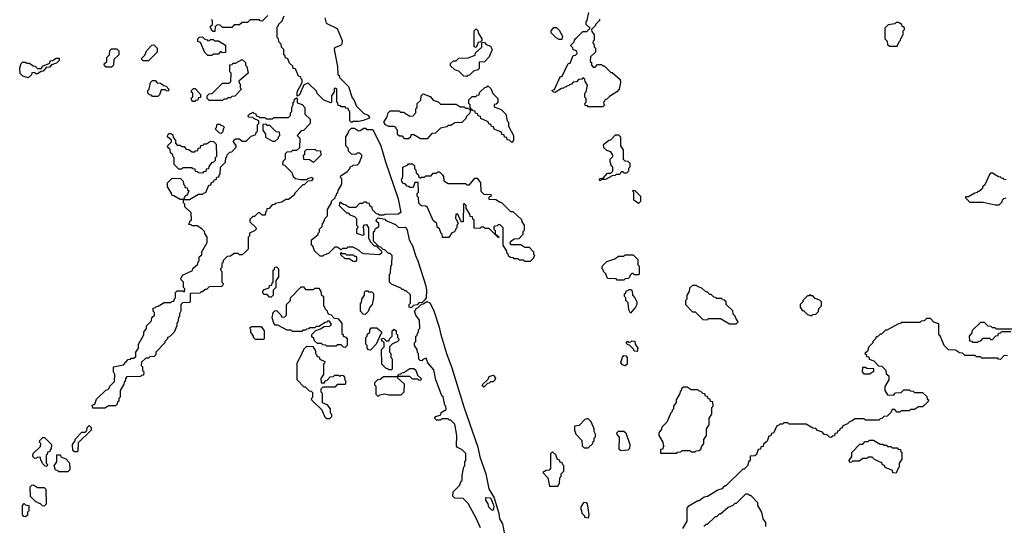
# Model space of a CAD drawing. Extents: x 2889633 to 3052318, y 540750 to 918690.
# Tile 207 of 256: x 2927360 to 2934815, y 728435 to 732260. Entities that reach past the tile are written whole.
import ezdxf

# ---------------------------------------------------------------- set-up
doc = ezdxf.new("R2010")
doc.units = 0

msp = doc.modelspace()

# ---------------------------------------------------------------- linework, layer by layer
at = {"layer": '0CON02XD'}
for points in [[(2931775, 731600), (2931665, 731600), (2931658.3, 731608.3), (2931641.7, 731611.7), (2931640, 731625), (2931650, 731635), (2931650, 731665), (2931640, 731675), (2931640, 731705), (2931650, 731715), (2931660, 731765), (2931641.7, 731791.7), (2931638.3, 731808.3), (2931625, 731820), (2931615, 731810), (2931591.7, 731808.3), (2931575, 731790), (2931551.7, 731788.3), (2931538.3, 731771.7), (2931521.7, 731768.3), (2931518.3, 731761.7), (2931501.7, 731758.3), (2931498.3, 731751.7), (2931481.7, 731748.3), (2931478.3, 731741.7), (2931461.7, 731738.3), (2931415, 731710), (2931401.7, 731711.7), (2931390, 731725), (2931408.3, 731731.7), (2931451.7, 731828.3), (2931468.3, 731831.7), (2931511.7, 731928.3), (2931528.3, 731931.7), (2931551.7, 731988.3), (2931568.3, 731991.7), (2931580, 732005), (2931578.3, 732018.3), (2931568.3, 732028.3), (2931551.7, 732031.7), (2931548.3, 732048.3), (2931531.7, 732061.7), (2931531.7, 732068.3), (2931558.3, 732091.7), (2931560, 732105), (2931571.7, 732118.3), (2931625, 732170), (2931655, 732170), (2931680, 732195), (2931650, 732225), (2931650, 732245), (2931657, 732253), (2931670, 732315)], [(2929238.3, 732291.7), (2929195, 732250), (2929181.7, 732251.7), (2929175, 732260), (2929105, 732260), (2929085, 732240), (2929045, 732240), (2929025, 732220), (2928985, 732220), (2928965, 732200), (2928895, 732200), (2928878.3, 732218.3), (2928855, 732220), (2928840, 732205), (2928838.3, 732171.7), (2928825, 732170), (2928811.7, 732181.7), (2928808.3, 732198.3), (2928800, 732205), (2928820, 732225), (2928820, 732255), (2928811.7, 732261.7)], [(2929670, 732275), (2929680, 732235), (2929763, 732193), (2929801.7, 732101.7), (2929800, 732075), (2929790, 732065), (2929743.3, 732046.7), (2929740, 732035), (2929767.5, 731905), (2929770, 731845), (2929778.3, 731838.3), (2929781.7, 731821.7), (2929850, 731755), (2929878.3, 731668.3), (2929890, 731655), (2929910, 731605), (2929963.6, 731553.6), (2929995, 731537.5), (2930006.7, 731525), (2930007.5, 731515), (2929961.7, 731498.3), (2929925, 731490), (2929885, 731490), (2929871.7, 731481.7), (2929860, 731495), (2929860, 731565), (2929851.7, 731571.7), (2929848.3, 731588.3), (2929831.7, 731591.7), (2929825, 731600), (2929795, 731600), (2929788.3, 731608.3), (2929771.7, 731611.7), (2929768.3, 731628.3), (2929760, 731635), (2929760, 731735), (2929755, 731740), (2929741.7, 731738.3), (2929740, 731715), (2929720, 731685), (2929720, 731635), (2929715, 731630), (2929661.7, 731651.7), (2929611.7, 731701.7), (2929608.3, 731718.3), (2929545, 731780), (2929511.7, 731768.3), (2929478.3, 731691.7), (2929461.7, 731681.7), (2929460, 731715), (2929500, 731785), (2929500, 731805), (2929491.7, 731811.7), (2929488.3, 731828.3), (2929471.7, 731831.7), (2929448.3, 731888.3), (2929431.7, 731891.7), (2929428.3, 731908.3), (2929401.7, 731931.7), (2929390, 731965), (2929371.7, 731971.7), (2929368.3, 731988.3), (2929360, 731995), (2929360, 732035), (2929341.7, 732051.7), (2929340, 732075), (2929321.7, 732091.7), (2929320, 732115), (2929310, 732125), (2929310, 732205), (2929320, 732215), (2929320, 732225), (2929348.3, 732251.7), (2929361.7, 732288.3)], [(2931750, 732265), (2931750, 732255), (2931720, 732225), (2931720, 732215), (2931690, 732185), (2931691.7, 732171.7), (2931710, 732145), (2931710, 732105), (2931701.7, 732098.3), (2931700, 732085), (2931708.3, 732078.3), (2931710, 732055), (2931720, 732045), (2931720, 732015), (2931681.7, 731978.3), (2931680, 731945), (2931690, 731935), (2931690, 731915), (2931701.7, 731901.7), (2931718.3, 731901.7), (2931735, 731920), (2931765, 731920), (2931775, 731910), (2931785, 731910), (2931835, 731860), (2931845, 731860), (2931907, 731807), (2931910, 731785), (2931900, 731735), (2931880, 731715), (2931825, 731680), (2931805, 731660), (2931790, 731655), (2931788.3, 731641.7), (2931780, 731635), (2931781.7, 731621.7), (2931790, 731615), (2931775, 731600)], [(2934005, 732060), (2934021.7, 732098.3), (2934030, 732105), (2934031.7, 732118.3), (2934040, 732125), (2934041.7, 732138.3), (2934050, 732145), (2934050, 732175), (2934060, 732185), (2934058.3, 732198.3), (2934041.7, 732211.7), (2934040, 732225), (2934015, 732240), (2933995, 732240), (2933985, 732230), (2933935, 732220), (2933910, 732195), (2933910, 732115), (2933928.3, 732098.3), (2933931.7, 732071.7), (2933945, 732060), (2934005, 732060)], [(2930815, 732050), (2930800, 732055), (2930800, 732175), (2930815, 732190), (2930828.3, 732178.3), (2930831.7, 732161.7), (2930860, 732115), (2930858.3, 732101.7), (2930848.3, 732091.7), (2930831.7, 732088.3), (2930815, 732050)], [(2931465, 732110), (2931445, 732110), (2931423, 732123), (2931385, 732160), (2931383, 732177), (2931405, 732200), (2931425, 732200), (2931445, 732180), (2931470, 732135), (2931465, 732110)], [(2928815, 731990), (2928785, 731990), (2928761.7, 732011.7), (2928728.3, 732088.3), (2928710, 732095), (2928710, 732115), (2928721.7, 732128.3), (2928745, 732130), (2928761.7, 732111.7), (2928778.3, 732108.3), (2928785, 732100), (2928798.3, 732101.7), (2928805, 732110), (2928825, 732110), (2928835, 732100), (2928865, 732100), (2928918.3, 732068.3), (2928918.3, 732011.7), (2928895, 732010), (2928880, 732020), (2928865, 732000), (2928825, 732000), (2928815, 731990)], [(2930745, 731830), (2930721.7, 731831.7), (2930685, 731870), (2930655, 731880), (2930621.7, 731911.7), (2930621.7, 731928.3), (2930645, 731950), (2930665, 731950), (2930685, 731970), (2930755, 731972.5), (2930808.3, 731991.7), (2930811.7, 732008.3), (2930858.3, 732051.7), (2930860, 732085), (2930865, 732090), (2930878.3, 732088.3), (2930891.7, 732071.7), (2930925, 732060), (2930937.5, 732035), (2930915, 731980), (2930878.3, 731941.7), (2930840, 731940), (2930838.3, 731891.7), (2930828.3, 731881.7), (2930795, 731870), (2930765, 731840), (2930751.7, 731838.3), (2930745, 731830)], [(2928055, 731900), (2928015, 731900), (2928001.7, 731911.7), (2928000, 731925), (2928020, 731945), (2928020, 731975), (2928040, 731995), (2928041.7, 732028.3), (2928055, 732040), (2928095, 732040), (2928110, 732025), (2928110, 731995), (2928071.7, 731958.3), (2928070, 731915), (2928055, 731900)], [(2928335, 731950), (2928295, 731950), (2928280, 731965), (2928308.3, 731991.7), (2928321.7, 732028.3), (2928361.7, 732068.3), (2928375, 732070), (2928400, 732045), (2928400, 732015), (2928335, 731950)], [(2927425, 731820), (2927383, 731833), (2927363, 731853), (2927360, 731895), (2927371.7, 731928.3), (2927381.7, 731938.3), (2927405, 731940), (2927415, 731930), (2927435, 731930), (2927461.7, 731911.7), (2927478.3, 731908.3), (2927495, 731890), (2927525, 731890), (2927531.7, 731908.3), (2927588.3, 731931.7), (2927591.7, 731948.3), (2927608.3, 731951.7), (2927635, 731970), (2927658.3, 731968.3), (2927658.3, 731951.7), (2927638.3, 731931.7), (2927601.7, 731918.3), (2927585, 731900), (2927561.7, 731898.3), (2927538.3, 731871.7), (2927521.7, 731868.3), (2927495, 731850), (2927481.7, 731851.7), (2927475, 731860), (2927451.7, 731858.3), (2927448.3, 731841.7), (2927425, 731820)], [(2928895, 731650), (2928795, 731650), (2928780, 731665), (2928780, 731685), (2928795, 731700), (2928818.3, 731701.7), (2928895, 731780), (2928945, 731780), (2928958.3, 731791.7), (2928960, 731855), (2928950, 731865), (2928951.7, 731918.3), (2928968.3, 731921.7), (2928975, 731930), (2928995, 731930), (2929045, 731960), (2929070, 731935), (2929070, 731915), (2929080, 731905), (2929090, 731855), (2929020, 731795), (2929021.7, 731781.7), (2929030, 731775), (2929030, 731745), (2929040, 731735), (2928988.3, 731681.7), (2928965, 731680), (2928955, 731670), (2928935, 731670), (2928925, 731660), (2928905, 731660), (2928895, 731650)], [(2928405, 731680), (2928365, 731680), (2928358.3, 731688.3), (2928341.7, 731691.7), (2928330, 731705), (2928330, 731725), (2928340, 731735), (2928350, 731785), (2928365, 731800), (2928385, 731800), (2928401.7, 731781.7), (2928425, 731780), (2928451.7, 731761.7), (2928468.3, 731758.3), (2928490, 731735), (2928485, 731720), (2928471.7, 731721.7), (2928465, 731730), (2928431.7, 731728.3), (2928418.3, 731691.7), (2928405, 731680)], [(2928685, 731640), (2928671.7, 731641.7), (2928660, 731655), (2928661.7, 731668.3), (2928670, 731675), (2928670, 731705), (2928661.7, 731711.7), (2928660, 731725), (2928675, 731740), (2928688.3, 731738.3), (2928730, 731695), (2928728.3, 731671.7), (2928711.7, 731668.3), (2928708.3, 731651.7), (2928691.7, 731648.3), (2928685, 731640)], [(2931085, 731330), (2931068.3, 731348.3), (2931051.7, 731351.7), (2931048.3, 731368.3), (2931031.7, 731371.7), (2931028.3, 731388.3), (2931011.7, 731391.7), (2931008.3, 731408.3), (2930951.7, 731431.7), (2930948.3, 731448.3), (2930931.7, 731451.7), (2930928.3, 731468.3), (2930911.7, 731471.7), (2930908.3, 731488.3), (2930851.7, 731511.7), (2930848.3, 731528.3), (2930831.7, 731531.7), (2930828.3, 731548.3), (2930811.7, 731551.7), (2930808.3, 731568.3), (2930791.7, 731571.7), (2930785, 731580), (2930771.7, 731568.3), (2930768.3, 731551.7), (2930740, 731525), (2930738.3, 731511.7), (2930708.3, 731481.7), (2930655, 731480), (2930625, 731460), (2930605, 731460), (2930595, 731450), (2930545, 731440), (2930508.3, 731401.7), (2930481.7, 731398.3), (2930445, 731360), (2930395, 731360), (2930345, 731390), (2930321.7, 731388.3), (2930318.3, 731371.7), (2930305, 731360), (2930275, 731360), (2930258.3, 731378.3), (2930235, 731380), (2930221.7, 731391.7), (2930220, 731425), (2930210, 731435), (2930210, 731445), (2930191.7, 731451.7), (2930155, 731452.5), (2930130, 731465), (2930117.5, 731485), (2930142.5, 731525), (2930150, 731555), (2930165, 731570), (2930235, 731570), (2930241.7, 731561.7), (2930265, 731560), (2930315, 731530), (2930338.3, 731531.7), (2930360, 731555), (2930360, 731585), (2930370, 731595), (2930370, 731625), (2930398.3, 731651.7), (2930400, 731685), (2930415, 731700), (2930468.3, 731678.3), (2930491.7, 731651.7), (2930528.3, 731638.3), (2930545, 731620), (2930665, 731620), (2930695, 731600), (2930725, 731600), (2930735, 731590), (2930755, 731590), (2930765, 731580), (2930780, 731580), (2930770, 731595), (2930770, 731615), (2930760, 731625), (2930760, 731655), (2930785, 731680), (2930815, 731680), (2930821.7, 731688.3), (2930838.3, 731691.7), (2930841.7, 731708.3), (2930881.7, 731748.3), (2930898.3, 731751.7), (2930905, 731760), (2930928.3, 731738.3), (2930941.7, 731701.7), (2930980, 731665), (2930980, 731635), (2930968.3, 731621.7), (2930951.7, 731618.3), (2930951.7, 731601.7), (2931005, 731580), (2931040, 731545), (2931050, 731495), (2931060, 731485), (2931060, 731455), (2931100, 731385), (2931100, 731345), (2931085, 731330)], [(2928005, 729320), (2927915, 729320), (2927910, 729345), (2927928.3, 729351.7), (2927941.7, 729388.3), (2928011.7, 729458.3), (2928028.3, 729461.7), (2928038.3, 729471.7), (2928041.7, 729488.3), (2928078.3, 729521.7), (2928080, 729575), (2928070, 729595), (2928070, 729635), (2928145, 729650), (2928181.7, 729688.3), (2928198.3, 729691.7), (2928205, 729700), (2928225, 729700), (2928238.3, 729711.7), (2928240, 729745), (2928260, 729775), (2928260, 729805), (2928300, 729875), (2928300, 729895), (2928320, 729925), (2928320, 729945), (2928358.3, 729981.7), (2928361.7, 730008.3), (2928380, 730025), (2928380, 730045), (2928370, 730055), (2928371.7, 730078.3), (2928388.3, 730081.7), (2928391.7, 730088.3), (2928408.3, 730091.7), (2928455, 730120), (2928505, 730120), (2928511.7, 730128.3), (2928528.3, 730131.7), (2928531.7, 730148.3), (2928540, 730155), (2928540, 730195), (2928551.7, 730208.3), (2928595, 730210), (2928608.3, 730201.7), (2928610, 730225), (2928600, 730235), (2928600, 730275), (2928581.7, 730291.7), (2928580, 730305), (2928588.3, 730311.7), (2928591.7, 730328.3), (2928668.3, 730361.7), (2928671.7, 730378.3), (2928708.3, 730411.7), (2928711.7, 730428.3), (2928720, 730435), (2928720, 730465), (2928738.3, 730481.7), (2928740, 730505), (2928780, 730575), (2928780, 730615), (2928761.7, 730641.7), (2928758.3, 730658.3), (2928738.3, 730678.3), (2928705, 730700), (2928665, 730700), (2928658.3, 730708.3), (2928641.7, 730711.7), (2928651.7, 730738.3), (2928660, 730745), (2928658.3, 730798.3), (2928610, 730845), (2928610, 730865), (2928600, 730875), (2928600, 730900), (2928575, 730900), (2928528.3, 730928.3), (2928511.7, 730931.7), (2928508.3, 730948.3), (2928480, 730995), (2928480, 731025), (2928515, 731060), (2928578.3, 731058.3), (2928598.3, 731038.3), (2928600, 731015), (2928608.3, 731008.3), (2928611.7, 730991.7), (2928628.3, 730988.3), (2928631.7, 730971.7), (2928640, 730965), (2928628.3, 730931.7), (2928611.7, 730928.3), (2928600, 730900), (2928645, 730900), (2928715, 730940), (2928745, 730940), (2928751.7, 730948.3), (2928768.3, 730951.7), (2928791.7, 731008.3), (2928808.3, 731011.7), (2928811.7, 731028.3), (2928830, 731035), (2928831.7, 731048.3), (2928848.3, 731051.7), (2928851.7, 731068.3), (2928868.3, 731071.7), (2928871.7, 731088.3), (2928878.3, 731091.7), (2928880, 731145), (2928918.3, 731181.7), (2928920, 731215), (2928928.3, 731221.7), (2928931.7, 731238.3), (2928951.7, 731258.3), (2928965, 731260), (2929000, 731295), (2928998.3, 731308.3), (2928980, 731335), (2928981.7, 731348.3), (2928995, 731360), (2929025, 731360), (2929045, 731340), (2929075, 731340), (2929111.7, 731378.3), (2929148.3, 731391.7), (2929151.7, 731408.3), (2929160, 731415), (2929160, 731465), (2929170, 731475), (2929170, 731495), (2929131.7, 731511.7), (2929125, 731520), (2929091.7, 731521.7), (2929090, 731535), (2929101.7, 731548.3), (2929118.3, 731551.7), (2929125, 731560), (2929131.7, 731551.7), (2929148.3, 731548.3), (2929151.7, 731531.7), (2929168.3, 731528.3), (2929175, 731520), (2929215, 731520), (2929225, 731510), (2929275, 731510), (2929285, 731520), (2929395, 731520), (2929410, 731535), (2929410, 731555), (2929420, 731565), (2929420, 731595), (2929430, 731615), (2929430, 731635), (2929438.3, 731641.7), (2929441.7, 731658.3), (2929455, 731670), (2929460, 731665), (2929461.7, 731631.7), (2929498.3, 731618.3), (2929520, 731595), (2929520, 731545), (2929558.3, 731508.3), (2929560, 731475), (2929508.3, 731421.7), (2929491.7, 731418.3), (2929460, 731385), (2929480, 731365), (2929478.3, 731291.7), (2929455, 731270), (2929425, 731270), (2929415, 731260), (2929381.7, 731258.3), (2929370, 731245), (2929370, 731205), (2929351.7, 731188.3), (2929350, 731165), (2929365, 731160), (2929420, 731105), (2929430, 731075), (2929448.3, 731058.3), (2929485, 731050), (2929535, 731050), (2929541.7, 731058.3), (2929575, 731070), (2929580, 731055), (2929568.3, 731041.7), (2929541.7, 731038.3), (2929515, 731010), (2929505, 731010), (2929440, 730945), (2929440, 730935), (2929395, 730900), (2929375, 730900), (2929345, 730880), (2929295, 730870), (2929288.3, 730861.7), (2929271.7, 730858.3), (2929248.3, 730831.7), (2929231.7, 730828.3), (2929228.3, 730811.7), (2929220, 730805), (2929218.3, 730781.7), (2929195, 730780), (2929178.3, 730798.3), (2929165, 730800), (2929138.3, 730771.7), (2929125, 730770), (2929101.7, 730748.3), (2929101.7, 730731.7), (2929148.3, 730688.3), (2929150, 730675), (2929138.3, 730661.7), (2929100, 730645), (2929100, 730625), (2929090, 730615), (2929090, 730525), (2929068.3, 730501.7), (2929045, 730480), (2929025, 730480), (2929015, 730490), (2928985, 730490), (2928955, 730470), (2928931.7, 730468.3), (2928901.7, 730438.3), (2928898.3, 730421.7), (2928890, 730415), (2928890, 730385), (2928880, 730375), (2928881.7, 730361.7), (2928890, 730355), (2928890, 730275), (2928900, 730265), (2928898.3, 730251.7), (2928888.3, 730241.7), (2928795, 730240), (2928775, 730220), (2928765, 730220), (2928745, 730200), (2928735, 730200), (2928725, 730190), (2928651.7, 730188.3), (2928650, 730125), (2928645, 730120), (2928593, 730117), (2928580, 730105), (2928580, 730055), (2928570, 730035), (2928570, 730015), (2928563, 730007), (2928557, 729973), (2928550, 729965), (2928550, 729945), (2928530, 729895), (2928495, 729860), (2928480, 729855), (2928480, 729845), (2928460, 729825), (2928460, 729815), (2928390, 729745), (2928390, 729725), (2928378.3, 729711.7), (2928345, 729710), (2928335, 729700), (2928315, 729700), (2928281.7, 729668.3), (2928280, 729645), (2928290, 729635), (2928290, 729605), (2928300, 729595), (2928298.3, 729571.7), (2928281.7, 729568.3), (2928275, 729560), (2928171.7, 729558.3), (2928160, 729545), (2928158.3, 729521.7), (2928151.7, 729518.3), (2928148.3, 729501.7), (2928120, 729455), (2928120, 729405), (2928110, 729395), (2928110, 729375), (2928101.7, 729368.3), (2928098.3, 729351.7), (2928085, 729340), (2928035, 729340), (2928005, 729320)], [(2928885, 731400), (2928871.7, 731401.7), (2928840, 731435), (2928850, 731445), (2928855, 731470), (2928875, 731470), (2928881.7, 731461.7), (2928898.3, 731458.3), (2928910, 731445), (2928900, 731435), (2928898.3, 731411.7), (2928885, 731400)], [(2929295, 731340), (2929320, 731365), (2929320, 731375), (2929330, 731385), (2929328.3, 731408.3), (2929301.7, 731411.7), (2929255, 731460), (2929235, 731460), (2929225, 731470), (2929201.7, 731468.3), (2929200, 731425), (2929220, 731395), (2929221.7, 731371.7), (2929275, 731340), (2929295, 731340)], [(2929655, 730470), (2929635, 730470), (2929591.7, 730511.7), (2929578.3, 730548.3), (2929570, 730555), (2929570, 730595), (2929618.3, 730631.7), (2929621.7, 730648.3), (2929630, 730655), (2929630, 730675), (2929650, 730695), (2929651.7, 730718.3), (2929658.3, 730721.7), (2929671.7, 730758.3), (2929690, 730775), (2929690, 730825), (2929720, 730875), (2929721.7, 730888.3), (2929748.3, 730911.7), (2929751.7, 730928.3), (2929758.3, 730931.7), (2929761.7, 730948.3), (2929768.3, 730951.7), (2929771.7, 730968.3), (2929800, 731015), (2929800, 731055), (2929790, 731065), (2929791.7, 731078.3), (2929839.3, 731110.7), (2929860, 731135), (2929865, 731150), (2929878.3, 731151.7), (2929885, 731160), (2929918.3, 731161.7), (2929930, 731175), (2929950, 731225), (2929950, 731235), (2929935, 731250), (2929915, 731250), (2929905, 731240), (2929871.7, 731241.7), (2929850, 731265), (2929848.3, 731288.3), (2929830, 731305), (2929830, 731375), (2929848.3, 731401.7), (2929851.7, 731418.3), (2929871.7, 731438.3), (2929895, 731440), (2929925, 731420), (2929938.3, 731421.7), (2929965, 731440), (2929978.3, 731438.3), (2929985, 731430), (2930035, 731430), (2930095.6, 731305), (2930130, 731185), (2930226.7, 730905), (2930245, 730802.5), (2930225, 730788.8), (2930125, 730787.5), (2930115, 730780), (2930085, 730780), (2930075, 730790), (2930061.7, 730791.7), (2930031.7, 730821.7), (2930028.3, 730838.3), (2930011.7, 730851.7), (2930008.3, 730868.3), (2929991.7, 730871.7), (2929985, 730880), (2929965, 730880), (2929955, 730870), (2929931.7, 730868.3), (2929905, 730840), (2929855, 730840), (2929825, 730860), (2929811.7, 730861.7), (2929785, 730880), (2929780, 730855), (2929835, 730800), (2929848.3, 730798.3), (2929860, 730785), (2929895, 730770), (2929910, 730755), (2929910, 730705), (2929920, 730695), (2929918.3, 730681.7), (2929910, 730675), (2929910, 730645), (2929955, 730630), (2929968.3, 730631.7), (2929962.5, 730695), (2929971.7, 730708.3), (2929985, 730710), (2930000, 730685), (2930000, 730605), (2930008.3, 730598.3), (2930010, 730585), (2930045, 730550), (2930058.3, 730548.3), (2930098.3, 730508.3), (2930100, 730495), (2930085, 730480), (2929968.3, 730488.3), (2929953, 730493), (2929930, 730515), (2929885, 730540), (2929845, 730540), (2929835, 730530), (2929805, 730530), (2929795, 730520), (2929765, 730540), (2929745, 730540), (2929698.3, 730491.7), (2929661.7, 730478.3), (2929655, 730470)], [(2928745, 731100), (2928711.7, 731101.7), (2928708.3, 731108.3), (2928691.7, 731111.7), (2928688.3, 731128.3), (2928671.7, 731131.7), (2928665, 731140), (2928595, 731140), (2928585, 731130), (2928565, 731130), (2928530, 731165), (2928530, 731215), (2928521.7, 731221.7), (2928518.3, 731238.3), (2928501.7, 731251.7), (2928498.3, 731278.3), (2928480, 731295), (2928481.7, 731308.3), (2928510, 731335), (2928508.3, 731348.3), (2928480, 731375), (2928481.7, 731388.3), (2928491.7, 731398.3), (2928505, 731400), (2928518.3, 731388.3), (2928521.7, 731371.7), (2928540, 731345), (2928540, 731325), (2928551.7, 731311.7), (2928575, 731310), (2928585, 731300), (2928605, 731300), (2928621.7, 731281.7), (2928638.3, 731278.3), (2928665, 731260), (2928685, 731260), (2928691.7, 731268.3), (2928708.3, 731271.7), (2928711.7, 731288.3), (2928728.3, 731291.7), (2928731.7, 731308.3), (2928748.3, 731311.7), (2928755, 731320), (2928775, 731320), (2928805, 731340), (2928828.3, 731338.3), (2928848.3, 731318.3), (2928850, 731225), (2928840, 731215), (2928840, 731195), (2928828.3, 731181.7), (2928811.7, 731178.3), (2928791.7, 731148.3), (2928788.3, 731131.7), (2928771.7, 731128.3), (2928768.3, 731111.7), (2928751.7, 731108.3), (2928745, 731100)], [(2931755, 731040), (2931750, 731045), (2931751.7, 731058.3), (2931778.3, 731061.7), (2931811.7, 731098.3), (2931835, 731100), (2931850, 731115), (2931850, 731145), (2931841.7, 731151.7), (2931830, 731185), (2931830, 731205), (2931850, 731225), (2931850, 731235), (2931835, 731260), (2931805, 731270), (2931781.7, 731291.7), (2931780, 731315), (2931821.7, 731348.3), (2931835, 731350), (2931871.7, 731388.3), (2931895, 731390), (2931910, 731375), (2931910, 731305), (2931930, 731275), (2931930, 731205), (2931941.7, 731191.7), (2931965, 731190), (2931980, 731175), (2931980, 731145), (2931970, 731135), (2931970, 731115), (2931955, 731100), (2931935, 731100), (2931928.3, 731108.3), (2931915, 731110), (2931905, 731090), (2931875, 731090), (2931868.3, 731081.7), (2931845, 731080), (2931795, 731050), (2931765, 731050), (2931755, 731040)], [(2929585, 731180), (2929555, 731200), (2929511.7, 731201.7), (2929510, 731235), (2929518.3, 731241.7), (2929520, 731265), (2929531.7, 731278.3), (2929595, 731280), (2929605, 731270), (2929638.3, 731268.3), (2929640, 731235), (2929585, 731180)], [(2931225, 730430), (2931185, 730430), (2931175, 730440), (2931145, 730440), (2931135, 730450), (2931105, 730450), (2931098.3, 730458.3), (2931075, 730460), (2931061.7, 730471.7), (2931058.3, 730488.3), (2931051.7, 730491.7), (2931048.3, 730508.3), (2931020, 730555), (2931020, 730685), (2930998.3, 730708.3), (2930985, 730710), (2930975, 730700), (2930950, 730695), (2930950, 730675), (2930960, 730665), (2930960, 730640), (2930988.3, 730618.3), (2930985, 730610), (2930915, 730680), (2930885, 730680), (2930875, 730690), (2930855, 730690), (2930845, 730680), (2930801.7, 730681.7), (2930800, 730745), (2930791.7, 730751.7), (2930788.3, 730768.3), (2930771.7, 730771.7), (2930768.3, 730788.3), (2930740, 730835), (2930740, 730855), (2930725, 730870), (2930720, 730865), (2930718.3, 730731.7), (2930701.7, 730731.7), (2930678.3, 730788.3), (2930661.7, 730788.3), (2930660, 730755), (2930668.3, 730748.3), (2930680, 730715), (2930670, 730705), (2930670, 730685), (2930661.7, 730678.3), (2930658.3, 730661.7), (2930648.3, 730651.7), (2930631.7, 730648.3), (2930608.3, 730611.7), (2930561.7, 730611.7), (2930558.3, 730638.3), (2930551.7, 730641.7), (2930538.3, 730678.3), (2930521.7, 730691.7), (2930518.3, 730718.3), (2930491.7, 730741.7), (2930448.3, 730838.3), (2930435, 730850), (2930403, 730853), (2930383, 730873), (2930380, 730915), (2930370, 730925), (2930370, 730945), (2930380, 730955), (2930378.3, 731028.3), (2930351.7, 731028.3), (2930338.3, 730991.7), (2930315, 730990), (2930308.3, 730998.3), (2930295, 731000), (2930278.3, 731018.3), (2930265, 731020), (2930252.5, 731035), (2930250, 731045), (2930260, 731075), (2930260, 731145), (2930298.3, 731161.7), (2930305, 731170), (2930335, 731170), (2930350, 731155), (2930350, 731135), (2930360, 731125), (2930361.7, 731101.7), (2930378.3, 731088.3), (2930381.7, 731071.7), (2930395, 731060), (2930401.7, 731068.3), (2930425, 731070), (2930435, 731080), (2930475, 731080), (2930491.7, 731098.3), (2930515, 731100), (2930525, 731110), (2930538.3, 731108.3), (2930558.3, 731088.3), (2930570, 731075), (2930571.7, 731041.7), (2930605, 731020), (2930735, 731020), (2930745, 731010), (2930765, 731010), (2930805, 731060), (2930825, 731060), (2930850, 731025), (2930851.7, 730961.7), (2930875, 730940), (2930928.3, 730938.3), (2930930, 730925), (2930911.7, 730918.3), (2930911.7, 730901.7), (2930965, 730900), (2930991.7, 730881.7), (2931008.3, 730878.3), (2931075, 730810), (2931095, 730810), (2931158.3, 730748.3), (2931161.7, 730731.7), (2931180, 730705), (2931180, 730665), (2931170, 730655), (2931170, 730635), (2931138.3, 730601.7), (2931105, 730600), (2931075, 730580), (2931070, 730575), (2931075, 730560), (2931155, 730560), (2931185, 730540), (2931218.3, 730538.3), (2931250, 730505), (2931250, 730485), (2931260, 730475), (2931251.7, 730468.3), (2931250, 730455), (2931225, 730430)], [(2934828.3, 731048.3), (2934811.7, 731051.7), (2934808.3, 731058.3), (2934791.7, 731061.7), (2934788.3, 731068.3), (2934771.7, 731071.7), (2934725, 731100), (2934711.7, 731098.3), (2934701.7, 731088.3), (2934668.3, 731011.7), (2934651.7, 730998.3), (2934648.3, 730981.7), (2934628.3, 730961.7), (2934611.7, 730958.3), (2934608.3, 730951.7), (2934591.7, 730948.3), (2934545, 730920), (2934520, 730920), (2934521.7, 730911.7), (2934555, 730880), (2934655, 730880), (2934745, 730860), (2934775, 730860)], [(2932045, 730870), (2932010, 730895), (2932010, 730955), (2932000, 730965), (2932005, 730970), (2932018.3, 730968.3), (2932060, 730925), (2932060, 730885), (2932045, 730870)], [(2934775, 730860), (2934798.3, 730881.7), (2934801.7, 730898.3), (2934811.7, 730908.3), (2934828.3, 730911.7)], [(2930325, 730080), (2930310, 730085), (2930310, 730105), (2930320, 730115), (2930318.3, 730178.3), (2930285, 730210), (2930275, 730210), (2930265, 730220), (2930255, 730220), (2930245, 730230), (2930175, 730260), (2930160, 730275), (2930160, 730335), (2930167, 730343), (2930170, 730395), (2930177.5, 730405), (2930180, 730475), (2930165, 730490), (2930151.7, 730491.7), (2930125, 730520), (2930111.7, 730521.7), (2930095, 730540), (2930081.7, 730541.7), (2930040, 730585), (2930040, 730655), (2930048.3, 730661.7), (2930051.7, 730678.3), (2930080, 730695), (2930078.3, 730718.3), (2930060, 730735), (2930061.7, 730748.3), (2930075, 730760), (2930125, 730750), (2930131.7, 730741.7), (2930205, 730710), (2930228.3, 730688.3), (2930275, 730691.2), (2930285, 730686.2), (2930295, 730666.7), (2930309.4, 730595), (2930335.5, 730545), (2930356.5, 730475), (2930375.5, 730435), (2930436.1, 730246.1), (2930441.1, 730215), (2930437.5, 730155), (2930428.3, 730141.7), (2930408.3, 730121.7), (2930381.7, 730118.3), (2930368.3, 730101.7), (2930341.7, 730098.3), (2930325, 730080)], [(2929905, 730430), (2929885, 730430), (2929855, 730450), (2929825, 730450), (2929791.7, 730481.7), (2929791.7, 730498.3), (2929805, 730490), (2929825, 730490), (2929835, 730480), (2929885, 730480), (2929895, 730470), (2929905, 730470), (2929910, 730465), (2929910, 730435), (2929905, 730430)], [(2931935, 730290), (2931885, 730290), (2931875, 730300), (2931811.7, 730301.7), (2931798.3, 730338.3), (2931780, 730355), (2931778.3, 730368.3), (2931770, 730375), (2931770, 730395), (2931805, 730430), (2931865, 730450), (2931895, 730470), (2931935, 730470), (2931945, 730480), (2932005, 730480), (2932040, 730445), (2932040, 730405), (2932050, 730395), (2932050, 730335), (2932045, 730330), (2932015, 730330), (2932005, 730340), (2931995, 730340), (2931981.7, 730328.3), (2931978.3, 730311.7), (2931968.3, 730301.7), (2931945, 730300), (2931935, 730290)], [(2929265, 730160), (2929251.7, 730161.7), (2929235, 730180), (2929211.7, 730181.7), (2929201.7, 730191.7), (2929200, 730205), (2929211.7, 730218.3), (2929248.3, 730231.7), (2929251.7, 730248.3), (2929268.3, 730251.7), (2929271.7, 730268.3), (2929280, 730275), (2929280, 730365), (2929288.3, 730371.7), (2929291.7, 730388.3), (2929305, 730390), (2929320, 730375), (2929320, 730315), (2929300, 730285), (2929300, 730235), (2929280, 730215), (2929280, 730175), (2929265, 730160)], [(2929825, 729780), (2929811.7, 729781.7), (2929795, 729800), (2929765, 729800), (2929755, 729790), (2929685, 729790), (2929678.3, 729798.3), (2929655, 729800), (2929645, 729810), (2929615, 729810), (2929591.7, 729831.7), (2929588.3, 729848.3), (2929571.7, 729861.7), (2929571.7, 729878.3), (2929601.7, 729908.3), (2929638.3, 729921.7), (2929665, 729940), (2929708.3, 729941.7), (2929720, 729955), (2929705, 729980), (2929691.7, 729978.3), (2929688.3, 729971.7), (2929671.7, 729968.3), (2929625, 729940), (2929605, 729940), (2929595, 729930), (2929555, 729930), (2929548.3, 729921.7), (2929531.7, 729918.3), (2929525, 729910), (2929505, 729910), (2929495, 729900), (2929425, 729900), (2929415, 729910), (2929385, 729910), (2929315, 729950), (2929295, 729950), (2929283, 729963), (2929272.5, 730005), (2929280, 730045), (2929291.7, 730058.3), (2929305, 730060), (2929338.3, 730028.3), (2929345, 730010), (2929368.3, 730011.7), (2929380, 730025), (2929380, 730105), (2929410, 730135), (2929410, 730155), (2929491.7, 730238.3), (2929508.3, 730238.3), (2929525, 730220), (2929585, 730220), (2929595, 730230), (2929625, 730230), (2929640, 730205), (2929641.7, 730181.7), (2929660, 730165), (2929660, 730095), (2929668.3, 730088.3), (2929670, 730075), (2929688.3, 730058.3), (2929691.7, 730041.7), (2929701.7, 730031.7), (2929718.3, 730028.3), (2929741.7, 730001.7), (2929768.3, 729998.3), (2929800, 729965), (2929800, 729885), (2929808.3, 729878.3), (2929810, 729865), (2929828.3, 729858.3), (2929840, 729845), (2929840, 729795), (2929825, 729780)], [(2931985, 730040), (2931972.5, 730065), (2931967, 730117), (2931950, 730135), (2931950, 730155), (2931940, 730165), (2931940, 730185), (2931948.3, 730191.7), (2931951.7, 730208.3), (2931968.3, 730211.7), (2931975, 730220), (2931988.3, 730218.3), (2931998.3, 730208.3), (2932000, 730175), (2932017, 730157), (2932032.5, 730125), (2932032.5, 730105), (2932022.5, 730085), (2931985, 730040)], [(2932785, 729960), (2932800, 729975), (2932781.7, 730001.7), (2932778.3, 730018.3), (2932761.7, 730031.7), (2932758.3, 730058.3), (2932710, 730105), (2932710, 730125), (2932698.3, 730138.3), (2932681.7, 730141.7), (2932675, 730150), (2932635, 730150), (2932628.3, 730158.3), (2932615, 730160), (2932595, 730180), (2932585, 730180), (2932565, 730200), (2932555, 730200), (2932525, 730230), (2932491.7, 730241.7), (2932485, 730250), (2932455, 730250), (2932431.7, 730228.3), (2932430, 730205), (2932410, 730175), (2932410, 730145), (2932400, 730135), (2932400, 730105), (2932455, 730050), (2932475, 730050), (2932531.7, 729991.7), (2932565, 729990), (2932575, 730000), (2932665, 730000), (2932735, 729960), (2932785, 729960)], [(2929975, 730030), (2929961.7, 730031.7), (2929940, 730055), (2929940, 730115), (2929948.3, 730121.7), (2929950, 730145), (2929970, 730175), (2929971.7, 730198.3), (2929981.7, 730208.3), (2929995, 730210), (2930001.7, 730201.7), (2930025, 730200), (2930038.3, 730188.3), (2930040, 730155), (2930030, 730105), (2930010, 730085), (2929998.3, 730051.7), (2929975, 730030)], [(2933355, 730020), (2933365, 730030), (2933388.3, 730031.7), (2933408.3, 730051.7), (2933410, 730075), (2933430, 730095), (2933430, 730125), (2933418.3, 730138.3), (2933381.7, 730151.7), (2933365, 730170), (2933351.7, 730171.7), (2933345, 730180), (2933338.3, 730171.7), (2933325, 730170), (2933290, 730135), (2933290, 730125), (2933270, 730105), (2933270, 730085), (2933285, 730060), (2933295, 730060), (2933325, 730030), (2933355, 730020)], [(2930850, 728415), (2930815, 728490), (2930755, 728600), (2930718.3, 728638.3), (2930655, 728640), (2930640, 728655), (2930641.7, 728688.3), (2930690, 728735), (2930701.7, 728768.3), (2930710, 728775), (2930710, 728815), (2930723, 728877), (2930730, 728885), (2930730, 728915), (2930737.5, 728925), (2930737, 728977), (2930710, 729005), (2930673.6, 729023.6), (2930667.5, 729035), (2930670, 729115), (2930655, 729200), (2930625, 729230), (2930615, 729230), (2930605, 729240), (2930555, 729240), (2930545, 729230), (2930515, 729230), (2930500, 729245), (2930511.7, 729258.3), (2930548.3, 729271.7), (2930551.7, 729288.3), (2930588.3, 729311.7), (2930587, 729337), (2930580, 729345), (2930567, 729407), (2930553, 729423), (2930510, 729535), (2930495, 729610), (2930450, 729665), (2930438.3, 729698.3), (2930411.7, 729688.3), (2930405, 729680), (2930391.7, 729681.7), (2930381.7, 729691.7), (2930380, 729735), (2930371.7, 729741.7), (2930370, 729765), (2930350, 729795), (2930350, 729815), (2930360, 729825), (2930360, 729865), (2930368.3, 729871.7), (2930371.7, 729888.3), (2930380, 729895), (2930380, 729915), (2930390, 729925), (2930387, 729987), (2930360, 730025), (2930350, 730055), (2930360, 730065), (2930361.7, 730078.3), (2930375, 730080), (2930401.7, 730108.3), (2930415, 730110), (2930442.5, 730127.5), (2930465, 730118.8), (2930492.5, 730065), (2930536.5, 729935), (2930545.4, 729885.4), (2930591.1, 729735), (2930632.2, 729625), (2930721.9, 729331.9), (2930829.4, 729025), (2930843.3, 728953.3), (2930890, 728825), (2930912, 728712), (2930952.2, 728642.2), (2930988.1, 728525), (2930992.5, 728485), (2931015.5, 728445.5), (2931030, 728365)], [(2934810, 729715), (2934785, 729690), (2934771.7, 729691.7), (2934765, 729700), (2934645, 729700), (2934635, 729710), (2934605, 729710), (2934595, 729720), (2934515, 729720), (2934498.3, 729738.3), (2934475, 729740), (2934445, 729760), (2934391.7, 729761.7), (2934360, 729795), (2934328.3, 729868.3), (2934320, 729875), (2934318.3, 729958.3), (2934281.7, 729971.7), (2934255, 730000), (2934225, 730000), (2934208.3, 729981.7), (2934185, 729980), (2934175, 729970), (2934035, 729970), (2934028.3, 729961.7), (2934015, 729960), (2933925, 729910), (2933915, 729910), (2933885, 729880), (2933875, 729880), (2933855, 729860), (2933845, 729860), (2933840, 729845), (2933820, 729825), (2933820, 729815), (2933790, 729785), (2933778.3, 729751.7), (2933760, 729735), (2933768.3, 729728.3), (2933771.7, 729711.7), (2933788.3, 729708.3), (2933791.7, 729691.7), (2933828.3, 729678.3), (2933861.7, 729641.7), (2933888.3, 729638.3), (2933918.3, 729608.3), (2933921.7, 729581.7), (2933940, 729565), (2933940, 729535), (2933910, 729485), (2933910, 729455), (2933931.7, 729421.7), (2933975, 729420), (2933991.7, 729438.3), (2934035, 729440), (2934055, 729460), (2934095, 729460), (2934101.7, 729451.7), (2934125, 729450), (2934135, 729440), (2934195, 729440), (2934228.3, 729408.3), (2934231.7, 729391.7), (2934240, 729385), (2934238.3, 729371.7), (2934208.3, 729341.7), (2934195, 729330), (2934165, 729330), (2934135, 729310), (2934105, 729310), (2934095, 729300), (2934035, 729300), (2934025, 729290), (2934001.7, 729291.7), (2933985, 729310), (2933965, 729310), (2933958.3, 729291.7), (2933928.3, 729261.7), (2933901.7, 729258.3), (2933888.3, 729241.7), (2933875, 729240), (2933865, 729230), (2933765, 729230), (2933755, 729240), (2933685, 729240), (2933658.3, 729221.7), (2933641.7, 729218.3), (2933628.3, 729201.7), (2933591.7, 729188.3), (2933588.3, 729171.7), (2933571.7, 729168.3), (2933568.3, 729151.7), (2933551.7, 729148.3), (2933548.3, 729131.7), (2933531.7, 729128.3), (2933528.3, 729111.7), (2933511.7, 729108.3), (2933505, 729100), (2933491.7, 729101.7), (2933475, 729120), (2933451.7, 729121.7), (2933438.3, 729138.3), (2933401.7, 729151.7), (2933388.3, 729168.3), (2933365, 729170), (2933315, 729200), (2933185, 729200), (2933175, 729210), (2933145, 729210), (2933135, 729200), (2933115, 729200), (2933108.3, 729191.7), (2933091.7, 729188.3), (2933068.3, 729131.7), (2933051.7, 729128.3), (2933048.3, 729111.7), (2933031.7, 729108.3), (2933018.3, 729071.7), (2932991.7, 729048.3), (2932988.3, 729031.7), (2932971.7, 729028.3), (2932968.3, 729011.7), (2932951.7, 729008.3), (2932938.3, 728971.7), (2932925, 728960), (2932891.7, 728958.3), (2932890, 728925), (2932881.7, 728918.3), (2932870, 728885), (2932845, 728860), (2932835, 728860), (2932705, 728730), (2932695, 728730), (2932675, 728710), (2932645, 728700), (2932567, 728653), (2932543, 728647), (2932505, 728620), (2932495, 728620), (2932421.7, 728578.3), (2932410, 728565), (2932410, 728465), (2932378.3, 728411.7)], [(2929205, 729840), (2929145, 729840), (2929130, 729855), (2929130, 729865), (2929110, 729895), (2929110, 729915), (2929101.7, 729928.3), (2929115, 729940), (2929188.3, 729938.3), (2929210, 729905), (2929210, 729845), (2929205, 729840)], [(2930015, 729760), (2930001.7, 729761.7), (2929990, 729775), (2929990, 729795), (2929980, 729805), (2929980, 729855), (2929990, 729865), (2929991.7, 729878.3), (2930010, 729895), (2930010, 729915), (2930021.7, 729928.3), (2930065, 729930), (2930098.3, 729898.3), (2930100, 729885), (2930091.7, 729878.3), (2930060, 729805), (2930015, 729760)], [(2930175, 729610), (2930155, 729610), (2930148.3, 729618.3), (2930135, 729620), (2930103, 729653), (2930100, 729765), (2930120, 729785), (2930120, 729815), (2930101.7, 729831.7), (2930100, 729845), (2930115, 729850), (2930135, 729830), (2930158.3, 729831.7), (2930160, 729845), (2930180, 729865), (2930180, 729905), (2930195, 729920), (2930210, 729905), (2930210, 729885), (2930220, 729875), (2930220, 729855), (2930228.3, 729848.3), (2930230, 729835), (2930218.3, 729821.7), (2930181.7, 729808.3), (2930160, 729785), (2930160, 729745), (2930170, 729735), (2930170, 729705), (2930180, 729695), (2930180, 729615), (2930175, 729610)], [(2934875, 729920), (2934755, 729920), (2934745, 729930), (2934725, 729930), (2934715, 729940), (2934691.7, 729941.7), (2934665, 729970), (2934635, 729970), (2934571.7, 729908.3), (2934568.3, 729891.7), (2934550, 729865), (2934551.7, 729831.7), (2934568.3, 729828.3), (2934575, 729820), (2934615, 729820), (2934621.7, 729828.3), (2934638.3, 729831.7), (2934655, 729850), (2934705, 729850), (2934711.7, 729841.7), (2934725, 729840), (2934751.7, 729868.3), (2934768.3, 729871.7), (2934771.7, 729888.3), (2934788.3, 729891.7), (2934795, 729900), (2934865, 729900)], [(2929705, 729240), (2929685, 729240), (2929671.7, 729251.7), (2929650, 729305), (2929571.7, 729381.7), (2929570, 729395), (2929580, 729405), (2929578.3, 729438.3), (2929568.3, 729448.3), (2929555, 729450), (2929525, 729480), (2929515, 729480), (2929460, 729535), (2929460, 729665), (2929500, 729735), (2929501.7, 729748.3), (2929510, 729755), (2929511.7, 729768.3), (2929535, 729790), (2929578.3, 729788.3), (2929600, 729755), (2929600, 729735), (2929608.3, 729728.3), (2929611.7, 729711.7), (2929628.3, 729708.3), (2929631.7, 729691.7), (2929670, 729675), (2929668.3, 729661.7), (2929660, 729655), (2929660, 729575), (2929640, 729545), (2929641.7, 729511.7), (2929668.3, 729511.7), (2929671.7, 729528.3), (2929688.3, 729531.7), (2929711.7, 729558.3), (2929735, 729560), (2929745, 729570), (2929775, 729570), (2929785, 729560), (2929795, 729570), (2929808.3, 729568.3), (2929820, 729555), (2929821.7, 729531.7), (2929830, 729525), (2929825, 729500), (2929765, 729500), (2929745, 729480), (2929655, 729480), (2929640, 729465), (2929640, 729445), (2929650, 729435), (2929650, 729365), (2929685, 729350), (2929710, 729315), (2929710, 729285), (2929720, 729275), (2929720, 729255), (2929705, 729240)], [(2932035, 729750), (2932011.7, 729751.7), (2932008.3, 729768.3), (2931978.3, 729798.3), (2931961.7, 729801.7), (2931951.7, 729811.7), (2931961.7, 729828.3), (2931975, 729820), (2931988.3, 729821.7), (2931995, 729830), (2932018.3, 729828.3), (2932020, 729805), (2932040, 729775), (2932035, 729750)], [(2931945, 729642.5), (2931925, 729650), (2931912.5, 729665), (2931923, 729707), (2931935, 729720), (2931948.3, 729718.3), (2931960, 729705), (2931960, 729655), (2931945, 729642.5)], [(2934838.3, 729718.3), (2934815, 729720), (2934810, 729715)], [(2933795, 729580), (2933828.3, 729601.7), (2933828.3, 729618.3), (2933775, 729620), (2933765, 729630), (2933741.7, 729628.3), (2933740, 729595), (2933751.7, 729581.7), (2933795, 729580)], [(2930075, 729410), (2930060, 729425), (2930060, 729485), (2930050, 729495), (2930050, 729515), (2930071.7, 729538.3), (2930088.3, 729541.7), (2930115, 729560), (2930220, 729560), (2930231.7, 729578.3), (2930248.3, 729581.7), (2930251.7, 729588.3), (2930268.3, 729591.7), (2930315, 729620), (2930345, 729620), (2930358.3, 729608.3), (2930371.7, 729571.7), (2930400, 729545), (2930398.3, 729531.7), (2930385, 729530), (2930375, 729540), (2930335, 729540), (2930315, 729560), (2930220, 729560), (2930221.7, 729551.7), (2930270, 729505), (2930268.3, 729441.7), (2930245, 729420), (2930155, 729420), (2930125, 729427.5), (2930085, 729420), (2930075, 729410)], [(2930875, 729480), (2930861.7, 729498.3), (2930908.3, 729541.7), (2930915, 729560), (2930945, 729570), (2930961.7, 729551.7), (2930958.3, 729531.7), (2930945, 729520), (2930925, 729520), (2930915, 729510), (2930901.7, 729508.3), (2930875, 729480)], [(2932335, 728980), (2932341.7, 728988.3), (2932365, 728990), (2932375, 729000), (2932435, 729000), (2932445, 728990), (2932475, 728990), (2932481.7, 728998.3), (2932505, 729000), (2932518.3, 729011.7), (2932521.7, 729028.3), (2932540, 729055), (2932540, 729085), (2932560, 729115), (2932560, 729165), (2932580, 729195), (2932580, 729245), (2932600, 729275), (2932600, 729325), (2932610, 729335), (2932608.3, 729368.3), (2932591.7, 729371.7), (2932588.3, 729388.3), (2932571.7, 729391.7), (2932568.3, 729408.3), (2932551.7, 729411.7), (2932548.3, 729428.3), (2932531.7, 729431.7), (2932518.3, 729448.3), (2932501.7, 729451.7), (2932495, 729460), (2932445, 729460), (2932415, 729480), (2932385, 729480), (2932371.7, 729468.3), (2932368.3, 729451.7), (2932361.7, 729448.3), (2932358.3, 729431.7), (2932330, 729385), (2932330, 729365), (2932310, 729335), (2932310, 729315), (2932300, 729305), (2932300, 729295), (2932290, 729285), (2932260, 729215), (2932221.7, 729178.3), (2932218.3, 729161.7), (2932200, 729135), (2932200, 729115), (2932230, 729065), (2932231.7, 729041.7), (2932240, 729035), (2932231.7, 729028.3), (2932228.3, 729011.7), (2932211.7, 729008.3), (2932211.7, 728981.7), (2932335, 728980)], [(2927795, 728990), (2927775, 728990), (2927761.7, 729001.7), (2927760, 729045), (2927778.3, 729071.7), (2927781.7, 729088.3), (2927831.7, 729138.3), (2927855, 729140), (2927868.3, 729151.7), (2927870, 729175), (2927885, 729190), (2927900, 729175), (2927900, 729155), (2927801.7, 729058.3), (2927800, 728995), (2927795, 728990)], [(2931665, 729020), (2931700, 729055), (2931701.7, 729068.3), (2931710, 729075), (2931710, 729095), (2931720, 729105), (2931720, 729125), (2931710, 729145), (2931710, 729165), (2931687, 729217), (2931665, 729240), (2931655, 729240), (2931640, 729235), (2931595, 729190), (2931560, 729185), (2931560, 729155), (2931570, 729125), (2931617, 729077), (2931620, 729035), (2931635, 729020), (2931665, 729020)], [(2927565, 728880), (2927551.7, 728881.7), (2927531.7, 728901.7), (2927528.3, 728918.3), (2927520, 728925), (2927518.3, 728948.3), (2927495, 728950), (2927488.3, 728941.7), (2927475, 728940), (2927460, 728955), (2927461.7, 728978.3), (2927518.3, 729031.7), (2927520, 729055), (2927511.7, 729061.7), (2927510, 729075), (2927535, 729100), (2927548.3, 729098.3), (2927600, 729045), (2927598.3, 729011.7), (2927591.7, 729008.3), (2927588.3, 728991.7), (2927571.7, 728988.3), (2927568.3, 728971.7), (2927560, 728965), (2927560, 728905), (2927570, 728895), (2927565, 728880)], [(2931915, 728997.5), (2931898.3, 729008.3), (2931901.7, 729101.7), (2931883, 729123), (2931880, 729135), (2931893, 729147), (2931935, 729147.5), (2931950, 729135), (2931980, 729045), (2931977.5, 729015), (2931965, 729002.5), (2931915, 728997.5)], [(2933995, 728830), (2933971.7, 728831.7), (2933968.3, 728848.3), (2933911.7, 728871.7), (2933908.3, 728888.3), (2933891.7, 728891.7), (2933888.3, 728908.3), (2933831.7, 728931.7), (2933815, 728950), (2933785, 728950), (2933775, 728940), (2933745, 728940), (2933715, 728920), (2933665, 728920), (2933658.3, 728911.7), (2933645, 728910), (2933640, 728925), (2933660, 728955), (2933660, 728985), (2933721.7, 729048.3), (2933745, 729050), (2933761.7, 729068.3), (2933785, 729070), (2933795, 729080), (2933825, 729080), (2933875, 729050), (2933895, 729050), (2933905, 729040), (2933925, 729040), (2933931.7, 729031.7), (2933955, 729030), (2933965, 729020), (2934005, 729020), (2934011.7, 729011.7), (2934028.3, 729008.3), (2934031.7, 728991.7), (2934040, 728985), (2934040, 728935), (2934020, 728905), (2934020, 728875), (2934011.7, 728868.3), (2933995, 728830)], [(2927725, 728840), (2927655, 728840), (2927648.3, 728848.3), (2927631.7, 728851.7), (2927620, 728885), (2927640, 728915), (2927641.7, 728968.3), (2927668.3, 728968.3), (2927671.7, 728951.7), (2927708.3, 728938.3), (2927738.3, 728908.3), (2927740, 728855), (2927725, 728840)], [(2931435, 728730), (2931447, 728753), (2931450, 728795), (2931460, 728805), (2931460, 728825), (2931480, 728845), (2931480, 728885), (2931471.7, 728891.7), (2931468.3, 728908.3), (2931451.7, 728911.7), (2931448.3, 728928.3), (2931431.7, 728931.7), (2931418.3, 728968.3), (2931395, 728990), (2931380, 728975), (2931380, 728865), (2931368.3, 728851.7), (2931345, 728850), (2931320, 728835), (2931360, 728795), (2931371.7, 728731.7), (2931435, 728730)], [(2927545, 728580), (2927531.7, 728581.7), (2927518.3, 728598.3), (2927501.7, 728601.7), (2927498.3, 728608.3), (2927481.7, 728611.7), (2927441.7, 728651.7), (2927440, 728725), (2927451.7, 728738.3), (2927465, 728740), (2927495, 728720), (2927545, 728720), (2927558.3, 728708.3), (2927560, 728595), (2927545, 728580)], [(2933010, 728425), (2933010, 728455), (2932990, 728485), (2932980, 728535), (2932950, 728585), (2932950, 728605), (2932895, 728660), (2932885, 728660), (2932875, 728670), (2932855, 728670), (2932785, 728600), (2932775, 728600), (2932760, 728585), (2932725, 728570), (2932665, 728520), (2932655, 728520), (2932635, 728500), (2932625, 728500), (2932565, 728440), (2932555, 728440), (2932540, 728425)], [(2927405, 728500), (2927391.7, 728501.7), (2927380, 728515), (2927380, 728585), (2927395, 728600), (2927405, 728590), (2927430, 728585), (2927430, 728545), (2927420, 728535), (2927418.3, 728511.7), (2927405, 728500)], [(2930945, 728550), (2930935, 728550), (2930913, 728573), (2930907, 728597), (2930890, 728625), (2930890, 728645), (2930925, 728642.5), (2930945.7, 728595), (2930950, 728575), (2930945, 728550)], [(2931665, 728490), (2931640, 728495), (2931640, 728505), (2931620, 728525), (2931617, 728547), (2931610, 728555), (2931610, 728575), (2931635, 728610), (2931648.3, 728608.3), (2931657, 728597), (2931670, 728515), (2931665, 728490)]]:
    msp.add_lwpolyline(points, dxfattribs=at)

doc.saveas('drawing.dxf')
